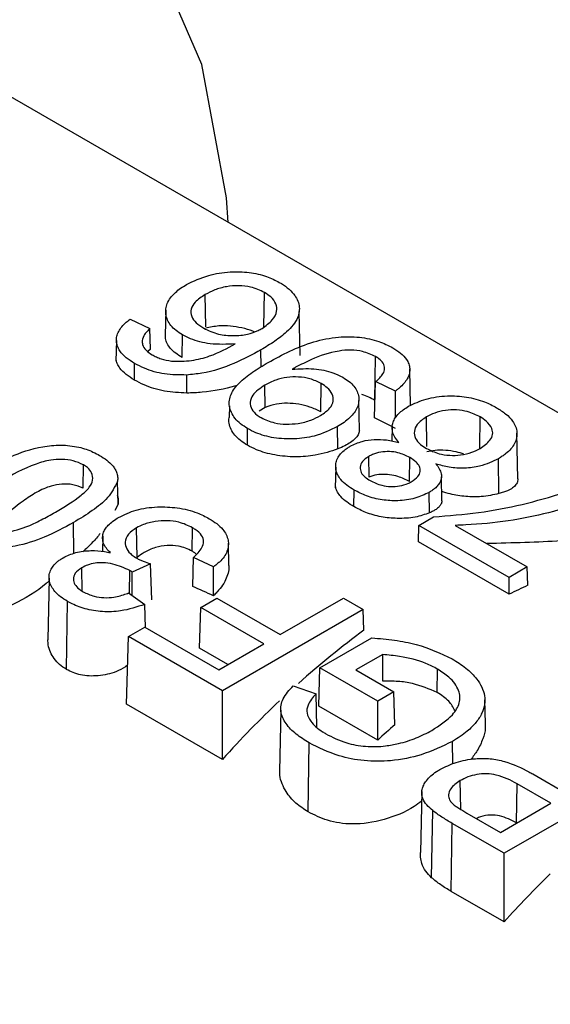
# Paper-space layout 'Sheet2' of a CAD drawing. Header units: millimetres. Extents: x 3 to 471, y 5 to 248.
# Tile 53 of 80: x 79.575 to 79.879, y 152.451 to 153.016. Entities that reach past the tile are written whole.
import ezdxf

# ---------------------------------------------------------------- set-up
doc = ezdxf.new("R2010")
doc.units = ezdxf.units.MM

psp = doc.layouts.new('Sheet2')

# ---------------------------------------------------------------- linework, layer by layer
at = {"color": 7, "linetype": 'Continuous', "lineweight": 25}
for p, q in [((80.34857, 152.52205), (79.51114, 153.00548)), ((79.68196, 152.83958), (79.68168, 152.85806)), ((79.71532, 152.83952), (79.71562, 152.85923)), ((79.6591, 152.84909), (79.65879, 152.83474)), ((79.73609, 152.82302), (79.73555, 152.84843)), ((79.63861, 152.84395), (79.64999, 152.83858)), ((79.65032, 152.8267), (79.64999, 152.83858)), ((79.66847, 152.82197), (79.66867, 152.83496)), ((79.63078, 152.83172), (79.63053, 152.81991)), ((79.65032, 152.8267), (79.64877, 152.82537)), ((79.71376, 152.81665), (79.71361, 152.82632)), ((79.64107, 152.80903), (79.64121, 152.81855)), ((79.7789, 152.79732), (79.77928, 152.82248)), ((79.67108, 152.80155), (79.67106, 152.81191)), ((79.79937, 152.7944), (79.79892, 152.81523)), ((79.71607, 152.79334), (79.71588, 152.80612)), ((79.74786, 152.79074), (79.7481, 152.80703)), ((79.77874, 152.78734), (79.77934, 152.80811)), ((79.79072, 152.80273), (79.77934, 152.80811)), ((79.79078, 152.78751), (79.79072, 152.80273)), ((79.77006, 152.78045), (79.7697, 152.79729)), ((79.69554, 152.79422), (79.6954, 152.78761)), ((79.71607, 152.79334), (79.71259, 152.79111)), ((79.80873, 152.77084), (79.80848, 152.78789)), ((79.83901, 152.77004), (79.83928, 152.78784)), ((79.70582, 152.77165), (79.70597, 152.78117)), ((79.75769, 152.76953), (79.7575, 152.78236)), ((79.78887, 152.78275), (79.78869, 152.77403)), ((79.86088, 152.75243), (79.86033, 152.77852)), ((79.77557, 152.75336), (79.7754, 152.76521)), ((79.7987, 152.75078), (79.7989, 152.76456)), ((79.85004, 152.74386), (79.84974, 152.76392)), ((79.61164, 152.74693), (79.61184, 152.7604)), ((79.75644, 152.75902), (79.75619, 152.74725)), ((79.63168, 152.73786), (79.6314, 152.75088)), ((79.81735, 152.7398), (79.81706, 152.75342)), ((79.76691, 152.73639), (79.76705, 152.74591)), ((79.81022, 152.73282), (79.81005, 152.74459)), ((79.63168, 152.73786), (79.62988, 152.73423)), ((79.60644, 152.70959), (79.60618, 152.72726)), ((79.80418, 152.72567), (79.81255, 152.73051)), ((79.64257, 152.7072), (79.64232, 152.72423)), ((79.67411, 152.71087), (79.67431, 152.72433)), ((79.80389, 152.71616), (79.80418, 152.72567)), ((79.85592, 152.6958), (79.80418, 152.72567)), ((79.82487, 152.72567), (79.86626, 152.70178)), ((79.62292, 152.71952), (79.62273, 152.7107)), ((79.85592, 152.68613), (79.80389, 152.71616)), ((79.69522, 152.70272), (79.69495, 152.71552)), ((79.67449, 152.69064), (79.67496, 152.70723)), ((79.68634, 152.70185), (79.67496, 152.70723)), ((79.61117, 152.68796), (79.61097, 152.70135)), ((79.63827, 152.68652), (79.63847, 152.69975)), ((79.6398, 152.68544), (79.63984, 152.69883)), ((79.65022, 152.70359), (79.63984, 152.69883)), ((79.65101, 152.68291), (79.65022, 152.70359)), ((79.6864, 152.68529), (79.68634, 152.70185)), ((79.86626, 152.70178), (79.85592, 152.6958)), ((79.86658, 152.69127), (79.86626, 152.70178)), ((79.59215, 152.69542), (79.59139, 152.66006)), ((79.85592, 152.68613), (79.85592, 152.6958)), ((79.60213, 152.64305), (79.60272, 152.68203)), ((79.63771, 152.68692), (79.64702, 152.68035)), ((79.6791, 152.67856), (79.68841, 152.68393)), ((79.68841, 152.68393), (79.72463, 152.66302)), ((79.72463, 152.66302), (79.76085, 152.68393)), ((79.76085, 152.68393), (79.77223, 152.67736)), ((79.64744, 152.66696), (79.64702, 152.68035)), ((79.67839, 152.65519), (79.6791, 152.67856)), ((79.71532, 152.65765), (79.6791, 152.67856)), ((79.77223, 152.67736), (79.69152, 152.63077)), ((79.77259, 152.66551), (79.77223, 152.67736)), ((79.63771, 152.66183), (79.64702, 152.66721)), ((79.64702, 152.66721), (79.68945, 152.64271)), ((79.63654, 152.62318), (79.63771, 152.66183)), ((79.69152, 152.63077), (79.63771, 152.66183)), ((79.7474, 152.64391), (79.77726, 152.66115)), ((79.69472, 152.64576), (79.67839, 152.65519)), ((79.68945, 152.64271), (79.71532, 152.65765)), ((79.78339, 152.65154), (79.76809, 152.64271)), ((79.78351, 152.63626), (79.78339, 152.65154)), ((79.74673, 152.62195), (79.7474, 152.64391)), ((79.78051, 152.62479), (79.7474, 152.64391)), ((79.76809, 152.64271), (79.78982, 152.63017)), ((79.81462, 152.62975), (79.81482, 152.64322)), ((79.73215, 152.63358), (79.74518, 152.62908)), ((79.69152, 152.59145), (79.69152, 152.63077)), ((79.74572, 152.61016), (79.74518, 152.62908)), ((79.78982, 152.63017), (79.78051, 152.62479)), ((79.7904, 152.61127), (79.78982, 152.63017)), ((79.84231, 152.61196), (79.84201, 152.62559)), ((79.69152, 152.59145), (79.63654, 152.62318)), ((79.72495, 152.61966), (79.72421, 152.58467)), ((79.78051, 152.60245), (79.74673, 152.62195)), ((79.78051, 152.60245), (79.78051, 152.62479)), ((79.74069, 152.56131), (79.74129, 152.60084)), ((79.82352, 152.58882), (79.82333, 152.60172)), ((79.93366, 152.58417), (79.85295, 152.53758)), ((79.86939, 152.58304), (79.88917, 152.57163)), ((79.82808, 152.56278), (79.82784, 152.57923)), ((79.86005, 152.55499), (79.86038, 152.57749)), ((79.87985, 152.56625), (79.86038, 152.57749)), ((79.80582, 152.57301), (79.80507, 152.53808)), ((79.85088, 152.54952), (79.87985, 152.56625)), ((79.81142, 152.52352), (79.81209, 152.56204)), ((79.8316, 152.56065), (79.85088, 152.54952)), ((79.82271, 152.51571), (79.82329, 152.55469)), ((79.85295, 152.53758), (79.82329, 152.55469)), ((79.8602, 152.5549), (79.86005, 152.55499)), ((79.85295, 152.49826), (79.85295, 152.53758)), ((79.85295, 152.49826), (79.82271, 152.51571))]:
    psp.add_line(p, q, dxfattribs=at)
at = {"color": 7, "linetype": 'Continuous', "lineweight": 25, "flags": 128}
psp.add_lwpolyline([(79.69489, 152.89941), (79.69389, 152.9135), (79.67975, 152.99003), (79.65199, 153.05407), (79.61162, 153.10331), (79.56008, 153.13597), (79.49925, 153.15088), (79.43131, 153.14748), (79.35873, 153.12592), (79.28414, 153.08696), (79.21021, 153.03201), (79.13964, 152.96306), (79.07496, 152.8826), (79.01852, 152.79354), (78.97235, 152.6991), (78.93813, 152.60269), (78.91709, 152.5078), (78.90999, 152.41785)], dxfattribs=at)
at = {"color": 7, "linetype": 'Continuous', "lineweight": 25}
for centre, major_axis, ratio, start_param, end_param in [((78.97972, 152.83115), (3.23852, -1.5495), 0.086913, 1.359438, 1.363279), ((80.41053, 152.00516), (3.23852, -1.5495), 0.086913, 1.837665, 1.841435), ((79.84266, 152.33299), (0.20276, 0.36404), 0.587367, 0.677566, 0.713835), ((79.81679, 152.34792), (0.20276, 0.36404), 0.587367, 0.909397, 1.039531), ((79.81679, 152.34792), (0.20276, 0.36404), 0.587367, 1.078301, 1.197933), ((79.86646, 152.31925), (0.20276, 0.36404), 0.587367, 1.019925, 1.054816), ((79.97822, 152.25473), (0.20276, 0.36404), 0.587367, 1.101024, 1.197933)]:
    psp.add_ellipse(centre, major_axis=major_axis, ratio=ratio, start_param=start_param, end_param=end_param, dxfattribs=at)
for points, knots in [([(79.67101, 152.86385), (79.67503, 152.86577), (79.68238, 152.86927), (79.69528, 152.87139), (79.70688, 152.87107), (79.71673, 152.86884), (79.72179, 152.86626), (79.72414, 152.86507)], [0, 0, 0, 0, 0.261361, 0.478169, 0.660228, 0.841855, 1, 1, 1, 1]), ([(79.66867, 152.83496), (79.66738, 152.83577), (79.66479, 152.8374), (79.66189, 152.84028), (79.65994, 152.84345), (79.65906, 152.84667), (79.65904, 152.84987), (79.65982, 152.85305), (79.66166, 152.85625), (79.66433, 152.85916), (79.66751, 152.86171), (79.66984, 152.86314), (79.67101, 152.86385)], [0, 0, 0, 0, 0.101357, 0.205246, 0.306953, 0.412212, 0.506797, 0.603473, 0.709241, 0.818214, 0.908521, 1, 1, 1, 1]), ([(79.71562, 152.85923), (79.71311, 152.86042), (79.70877, 152.86248), (79.70082, 152.8633), (79.69364, 152.86275), (79.68705, 152.86089), (79.68343, 152.85899), (79.68168, 152.85806)], [0, 0, 0, 0, 0.251076, 0.433929, 0.616421, 0.814072, 1, 1, 1, 1]), ([(79.72414, 152.86507), (79.72573, 152.86407), (79.72896, 152.86205), (79.73235, 152.85865), (79.73459, 152.85516), (79.73561, 152.85173), (79.7357, 152.84823), (79.73468, 152.84447), (79.7322, 152.84054), (79.72783, 152.83598), (79.72164, 152.83117), (79.7163, 152.82794), (79.71361, 152.82632)], [0, 0, 0, 0, 0.091402, 0.185126, 0.262169, 0.341586, 0.418596, 0.497717, 0.597059, 0.699186, 0.848556, 1, 1, 1, 1]), ([(79.68168, 152.85806), (79.67956, 152.85667), (79.67584, 152.85423), (79.67327, 152.84974), (79.67349, 152.84557), (79.67616, 152.84171), (79.67926, 152.83971), (79.68084, 152.83869)], [0, 0, 0, 0, 0.252051, 0.442238, 0.633255, 0.81337, 1, 1, 1, 1]), ([(79.71426, 152.83864), (79.71643, 152.84019), (79.72049, 152.84309), (79.72295, 152.84816), (79.72255, 152.85278), (79.71983, 152.85653), (79.7169, 152.85841), (79.71562, 152.85923)], [0, 0, 0, 0, 0.258502, 0.483221, 0.669625, 0.856294, 1, 1, 1, 1]), ([(79.64121, 152.81855), (79.63954, 152.81961), (79.63614, 152.82175), (79.63295, 152.82517), (79.63126, 152.82842), (79.63066, 152.83126), (79.63091, 152.83414), (79.63197, 152.83695), (79.63381, 152.83967), (79.63581, 152.84168), (79.63749, 152.84308), (79.63824, 152.84366), (79.63861, 152.84395)], [0, 0, 0, 0, 0.151827, 0.309191, 0.409323, 0.512311, 0.612463, 0.715408, 0.817983, 0.922838, 0.961404, 1, 1, 1, 1]), ([(79.7097, 152.83667), (79.70946, 152.83679), (79.70744, 152.83776), (79.7026, 152.839), (79.69591, 152.84012), (79.68855, 152.84023), (79.68437, 152.83929), (79.68197, 152.83875)], [0, 0, 0, 0, 0.029817, 0.241958, 0.453402, 0.686951, 1, 1, 1, 1]), ([(79.64999, 152.83858), (79.64944, 152.83803), (79.64833, 152.83694), (79.64638, 152.8347), (79.64582, 152.83286), (79.64545, 152.83164)], [0, 0, 0, 0, 0.253748, 0.507743, 1, 1, 1, 1]), ([(79.66847, 152.82197), (79.66719, 152.82276), (79.6646, 152.82437), (79.66166, 152.82708), (79.65968, 152.82996), (79.65877, 152.83256), (79.65884, 152.83413), (79.65887, 152.83474)], [0, 0, 0, 0, 0.206951, 0.41903, 0.633131, 0.855095, 1, 1, 1, 1]), ([(79.69892, 152.82978), (79.69405, 152.82953), (79.68504, 152.82907), (79.67468, 152.83184), (79.67015, 152.83419), (79.66867, 152.83496)], [0, 0, 0, 0, 0.440863, 0.816901, 1, 1, 1, 1]), ([(79.68084, 152.83869), (79.68354, 152.83742), (79.68855, 152.83508), (79.69776, 152.8342), (79.70577, 152.83501), (79.71104, 152.8369), (79.71352, 152.83824), (79.71426, 152.83864)], [0, 0, 0, 0, 0.275644, 0.510734, 0.72571, 0.918702, 1, 1, 1, 1]), ([(79.64545, 152.83164), (79.6455, 152.83088), (79.64562, 152.82896), (79.64743, 152.82605), (79.64998, 152.82435), (79.6512, 152.82354)], [0, 0, 0, 0, 0.252701, 0.642737, 1, 1, 1, 1]), ([(79.66241, 152.81983), (79.66625, 152.81982), (79.67391, 152.81981), (79.68689, 152.82326), (79.69428, 152.82727), (79.69892, 152.82978)], [0, 0, 0, 0, 0.27364, 0.544203, 1, 1, 1, 1]), ([(79.71769, 152.81911), (79.72589, 152.82356), (79.73776, 152.82999), (79.75702, 152.83399), (79.77011, 152.83393), (79.78102, 152.83166), (79.78657, 152.82885), (79.78912, 152.82755)], [0, 0, 0, 0, 0.4058, 0.587536, 0.7319, 0.876537, 1, 1, 1, 1]), ([(79.6512, 152.82354), (79.652, 152.82311), (79.65361, 152.82224), (79.65725, 152.82085), (79.66035, 152.82024), (79.66241, 152.81983)], [0, 0, 0, 0, 0.251387, 0.503442, 1, 1, 1, 1]), ([(79.71361, 152.82632), (79.70861, 152.82364), (79.69857, 152.81825), (79.68378, 152.81315), (79.67401, 152.8122), (79.67106, 152.81191)], [0, 0, 0, 0, 0.409376, 0.821769, 1, 1, 1, 1]), ([(79.77928, 152.82248), (79.77692, 152.82358), (79.77276, 152.82551), (79.76513, 152.82645), (79.7546, 152.82543), (79.74382, 152.82168), (79.73642, 152.81786), (79.73347, 152.81633)], [0, 0, 0, 0, 0.170959, 0.300954, 0.431396, 0.772979, 1, 1, 1, 1]), ([(79.78912, 152.82755), (79.79069, 152.82656), (79.79388, 152.82455), (79.79687, 152.82134), (79.79846, 152.81829), (79.79904, 152.81562), (79.79881, 152.81292), (79.79782, 152.81025), (79.79613, 152.80763), (79.79415, 152.80554), (79.79227, 152.80393), (79.79124, 152.80313), (79.79072, 152.80273)], [0, 0, 0, 0, 0.1456486, 0.2965956, 0.3927625, 0.4916531, 0.5878456, 0.6866182, 0.7881027, 0.8916797, 0.9457786, 1, 1, 1, 1]), ([(79.64107, 152.80903), (79.63943, 152.81006), (79.6361, 152.81214), (79.63289, 152.8154), (79.63119, 152.81846), (79.63053, 152.82048), (79.63063, 152.82157), (79.63064, 152.82177)], [0, 0, 0, 0, 0.279818, 0.569151, 0.759129, 0.95451, 1, 1, 1, 1]), ([(79.67106, 152.81191), (79.66678, 152.81193), (79.65819, 152.81197), (79.64802, 152.81494), (79.64305, 152.81758), (79.64121, 152.81855)], [0, 0, 0, 0, 0.385311, 0.773153, 1, 1, 1, 1]), ([(79.70597, 152.78117), (79.70458, 152.78205), (79.70176, 152.78383), (79.69862, 152.78698), (79.69649, 152.79042), (79.69537, 152.79392), (79.69538, 152.79744), (79.69642, 152.80086), (79.69831, 152.80424), (79.70214, 152.80861), (79.7086, 152.81365), (79.71464, 152.81728), (79.71769, 152.81911)], [0, 0, 0, 0, 0.081841, 0.165861, 0.247878, 0.332379, 0.409782, 0.489327, 0.570512, 0.653444, 0.825059, 1, 1, 1, 1]), ([(79.77934, 152.80811), (79.78096, 152.80957), (79.78355, 152.81191), (79.78484, 152.8157), (79.78389, 152.81872), (79.78171, 152.82098), (79.77993, 152.82208), (79.77928, 152.82248)], [0, 0, 0, 0, 0.325833, 0.519955, 0.715221, 0.895314, 1, 1, 1, 1]), ([(79.73347, 152.81633), (79.73331, 152.81624), (79.73299, 152.81604), (79.73234, 152.81565), (79.73186, 152.81536), (79.73155, 152.81517)], [0, 0, 0, 0, 0.250445, 0.50089, 1, 1, 1, 1]), ([(79.73155, 152.81517), (79.73571, 152.81545), (79.74371, 152.81599), (79.75398, 152.81389), (79.75872, 152.81151), (79.76057, 152.81058)], [0, 0, 0, 0, 0.398803, 0.765957, 1, 1, 1, 1]), ([(79.67108, 152.80155), (79.66679, 152.80177), (79.65811, 152.80223), (79.64788, 152.8054), (79.64287, 152.80807), (79.64107, 152.80903)], [0, 0, 0, 0, 0.384367, 0.777969, 1, 1, 1, 1]), ([(79.71588, 152.80612), (79.7132, 152.80431), (79.70894, 152.80143), (79.70704, 152.79633), (79.70791, 152.79228), (79.71068, 152.78933), (79.71292, 152.78794), (79.7137, 152.78746)], [0, 0, 0, 0, 0.334636, 0.531137, 0.728379, 0.906159, 1, 1, 1, 1]), ([(79.7481, 152.80703), (79.74605, 152.80803), (79.74228, 152.80988), (79.73519, 152.81095), (79.72838, 152.81071), (79.72161, 152.80908), (79.7179, 152.80716), (79.71588, 152.80612)], [0, 0, 0, 0, 0.220043, 0.405098, 0.589881, 0.776835, 1, 1, 1, 1]), ([(79.7477, 152.78865), (79.74973, 152.79002), (79.7533, 152.79244), (79.75537, 152.7969), (79.75487, 152.80098), (79.75213, 152.80447), (79.74936, 152.80623), (79.7481, 152.80703)], [0, 0, 0, 0, 0.258958, 0.456725, 0.654915, 0.843692, 1, 1, 1, 1]), ([(79.76057, 152.81058), (79.76179, 152.80981), (79.76426, 152.80825), (79.76704, 152.80549), (79.7689, 152.80247), (79.76975, 152.79938), (79.76974, 152.7963), (79.76891, 152.79327), (79.7672, 152.79024), (79.76459, 152.78736), (79.76134, 152.7847), (79.75879, 152.78314), (79.7575, 152.78236)], [0, 0, 0, 0, 0.098972, 0.200412, 0.299652, 0.402266, 0.495327, 0.590633, 0.69217, 0.796412, 0.897475, 1, 1, 1, 1]), ([(79.69995, 152.80593), (79.69945, 152.80579), (79.69375, 152.80406), (79.68396, 152.80198), (79.67406, 152.80165), (79.67108, 152.80155)], [0, 0, 0, 0, 0.06211, 0.717924, 1, 1, 1, 1]), ([(79.7789, 152.79732), (79.77662, 152.79862), (79.77433, 152.79991), (79.77143, 152.80064), (79.77142, 152.80065)], [0, 0, 0, 0, 0.9974843, 1, 1, 1, 1]), ([(79.74786, 152.79074), (79.74588, 152.79175), (79.74221, 152.79362), (79.73534, 152.79529), (79.72868, 152.79589), (79.7219, 152.79532), (79.71814, 152.79404), (79.71607, 152.79334)], [0, 0, 0, 0, 0.214086, 0.396882, 0.579303, 0.767677, 1, 1, 1, 1]), ([(79.79827, 152.79395), (79.80147, 152.7955), (79.80788, 152.79862), (79.81995, 152.80023), (79.83167, 152.79959), (79.84141, 152.797), (79.84645, 152.79434), (79.84867, 152.79317)], [0, 0, 0, 0, 0.219915, 0.441983, 0.637358, 0.840227, 1, 1, 1, 1]), ([(79.79257, 152.77326), (79.7918, 152.77424), (79.79023, 152.77623), (79.78896, 152.77923), (79.78869, 152.78212), (79.78922, 152.78478), (79.79053, 152.78737), (79.7925, 152.78979), (79.79515, 152.79199), (79.79723, 152.79329), (79.79827, 152.79395)], [0, 0, 0, 0, 0.14353, 0.29033, 0.40733, 0.52779, 0.644743, 0.764789, 0.88142, 1, 1, 1, 1]), ([(79.83928, 152.78784), (79.83695, 152.789), (79.83299, 152.79098), (79.82574, 152.79205), (79.81919, 152.79176), (79.81317, 152.7903), (79.80999, 152.78867), (79.80848, 152.78789)], [0, 0, 0, 0, 0.262663, 0.44726, 0.631618, 0.825348, 1, 1, 1, 1]), ([(79.84867, 152.79317), (79.85049, 152.79204), (79.85418, 152.78972), (79.85772, 152.78598), (79.8597, 152.78237), (79.86045, 152.77913), (79.86025, 152.77584), (79.85914, 152.77262), (79.85703, 152.76951), (79.85445, 152.76709), (79.85191, 152.76526), (79.85046, 152.76437), (79.84974, 152.76392)], [0, 0, 0, 0, 0.141213, 0.287054, 0.385283, 0.4864, 0.584608, 0.685525, 0.785456, 0.888556, 0.944136, 1, 1, 1, 1]), ([(79.70582, 152.77165), (79.70444, 152.77252), (79.70164, 152.77428), (79.69847, 152.77736), (79.69626, 152.78072), (79.69522, 152.78407), (79.69503, 152.78642), (79.69541, 152.7875), (79.69545, 152.7876)], [0, 0, 0, 0, 0.192474, 0.389944, 0.590185, 0.796873, 0.98076, 1, 1, 1, 1]), ([(79.7137, 152.78746), (79.71613, 152.78632), (79.72038, 152.78433), (79.72816, 152.78353), (79.73539, 152.78403), (79.74222, 152.78577), (79.74594, 152.78773), (79.7477, 152.78865)], [0, 0, 0, 0, 0.243158, 0.424503, 0.604831, 0.813376, 1, 1, 1, 1]), ([(79.80848, 152.78789), (79.80647, 152.78652), (79.80293, 152.78409), (79.80115, 152.77961), (79.8018, 152.77559), (79.80462, 152.77223), (79.80733, 152.77051), (79.80854, 152.76975)], [0, 0, 0, 0, 0.261372, 0.460293, 0.659265, 0.846951, 1, 1, 1, 1]), ([(79.8392, 152.76978), (79.84133, 152.77129), (79.84471, 152.77367), (79.84681, 152.77779), (79.84605, 152.78165), (79.8434, 152.78513), (79.84045, 152.78707), (79.83928, 152.78784)], [0, 0, 0, 0, 0.284374, 0.45096, 0.618535, 0.848617, 1, 1, 1, 1]), ([(79.7575, 152.78236), (79.75326, 152.78028), (79.74601, 152.77672), (79.73275, 152.77489), (79.72096, 152.77552), (79.71185, 152.77803), (79.70749, 152.78036), (79.70597, 152.78117)], [0, 0, 0, 0, 0.285398, 0.488236, 0.691151, 0.892294, 1, 1, 1, 1]), ([(79.76999, 152.78045), (79.77, 152.78027), (79.77004, 152.77931), (79.76933, 152.77759), (79.76773, 152.77534), (79.76511, 152.77321), (79.76176, 152.77126), (79.75905, 152.77011), (79.75769, 152.76953)], [0, 0, 0, 0, 0.040512, 0.214901, 0.405921, 0.601949, 0.799405, 1, 1, 1, 1]), ([(79.76477, 152.77102), (79.76697, 152.77209), (79.77101, 152.77404), (79.77855, 152.77513), (79.78582, 152.77483), (79.79029, 152.77379), (79.79257, 152.77326)], [0, 0, 0, 0, 0.283431, 0.519959, 0.756108, 1, 1, 1, 1]), ([(79.55444, 152.75713), (79.55947, 152.75987), (79.56957, 152.76538), (79.5849, 152.77058), (79.59887, 152.77203), (79.60908, 152.77089), (79.61638, 152.76837), (79.61991, 152.76645), (79.62115, 152.76577)], [0, 0, 0, 0, 0.268738, 0.539782, 0.675215, 0.811672, 0.933741, 1, 1, 1, 1]), ([(79.75769, 152.76953), (79.7536, 152.76813), (79.74651, 152.7657), (79.73339, 152.76467), (79.7215, 152.76568), (79.71205, 152.76834), (79.7075, 152.77076), (79.70582, 152.77165)], [0, 0, 0, 0, 0.276127, 0.479195, 0.682435, 0.88279, 1, 1, 1, 1]), ([(79.76705, 152.74591), (79.7656, 152.74681), (79.76265, 152.74864), (79.75951, 152.75161), (79.75748, 152.7546), (79.75647, 152.75746), (79.75635, 152.7604), (79.75701, 152.7633), (79.75862, 152.76611), (79.76074, 152.76828), (79.76293, 152.76989), (79.76416, 152.77064), (79.76477, 152.77102)], [0, 0, 0, 0, 0.13136, 0.265645, 0.367862, 0.473018, 0.575258, 0.680361, 0.782838, 0.889232, 0.94443, 1, 1, 1, 1]), ([(79.7989, 152.76456), (79.79677, 152.76562), (79.79336, 152.76733), (79.78725, 152.76811), (79.78214, 152.76776), (79.77809, 152.76664), (79.77609, 152.76558), (79.7754, 152.76521)], [0, 0, 0, 0, 0.315223, 0.503653, 0.69169, 0.892445, 1, 1, 1, 1]), ([(79.80854, 152.76975), (79.81079, 152.76863), (79.81466, 152.76671), (79.82176, 152.76564), (79.82832, 152.76593), (79.83442, 152.76734), (79.83767, 152.769), (79.8392, 152.76978)], [0, 0, 0, 0, 0.255777, 0.439406, 0.62295, 0.822853, 1, 1, 1, 1]), ([(79.82998, 152.76655), (79.82851, 152.767), (79.82507, 152.76806), (79.81922, 152.76882), (79.81341, 152.76881), (79.81027, 152.76812), (79.80878, 152.76779)], [0, 0, 0, 0, 0.194656, 0.456205, 0.742146, 1, 1, 1, 1]), ([(79.61184, 152.7604), (79.60999, 152.76126), (79.60639, 152.76292), (79.59959, 152.76361), (79.59209, 152.76323), (79.5795, 152.75941), (79.57102, 152.75465), (79.56476, 152.75114)], [0, 0, 0, 0, 0.12658, 0.2459, 0.361947, 0.529292, 1, 1, 1, 1]), ([(79.62115, 152.76577), (79.62255, 152.7649), (79.62539, 152.76314), (79.62818, 152.7605), (79.62993, 152.75815), (79.63095, 152.756), (79.63163, 152.75356), (79.63148, 152.75178), (79.6314, 152.75088)], [0, 0, 0, 0, 0.2152, 0.434855, 0.555313, 0.677574, 0.836849, 1, 1, 1, 1]), ([(79.7754, 152.76521), (79.77402, 152.76426), (79.77147, 152.76249), (79.77021, 152.75913), (79.77077, 152.75603), (79.77304, 152.75338), (79.7752, 152.75201), (79.77624, 152.75136)], [0, 0, 0, 0, 0.236047, 0.439514, 0.643005, 0.828784, 1, 1, 1, 1]), ([(79.79975, 152.75059), (79.8012, 152.75159), (79.80375, 152.75334), (79.80518, 152.75656), (79.80468, 152.75946), (79.80257, 152.76225), (79.8002, 152.76374), (79.7989, 152.76456)], [0, 0, 0, 0, 0.244731, 0.430463, 0.616944, 0.79022, 1, 1, 1, 1]), ([(79.81391, 152.76093), (79.81459, 152.76001), (79.81597, 152.75816), (79.81699, 152.7555), (79.81714, 152.7531), (79.81664, 152.75105), (79.81552, 152.74907), (79.81396, 152.74734), (79.81206, 152.74585), (79.81072, 152.74501), (79.81005, 152.74459)], [0, 0, 0, 0, 0.169121, 0.341536, 0.456176, 0.574149, 0.688845, 0.806785, 0.902847, 1, 1, 1, 1]), ([(79.84974, 152.76392), (79.84634, 152.76227), (79.84065, 152.75951), (79.83037, 152.75817), (79.82155, 152.75871), (79.81641, 152.76021), (79.81391, 152.76093)], [0, 0, 0, 0, 0.335002, 0.560914, 0.786962, 1, 1, 1, 1]), ([(79.5958, 152.73322), (79.60099, 152.73634), (79.60828, 152.74072), (79.61535, 152.74707), (79.61749, 152.75156), (79.61699, 152.75553), (79.61474, 152.75854), (79.61266, 152.75987), (79.61184, 152.7604)], [0, 0, 0, 0, 0.404114, 0.568422, 0.700441, 0.832203, 0.934242, 1, 1, 1, 1]), ([(79.6314, 152.75088), (79.62982, 152.74769), (79.62678, 152.7416), (79.61707, 152.73392), (79.60984, 152.7295), (79.60618, 152.72726)], [0, 0, 0, 0, 0.35048, 0.671446, 1, 1, 1, 1]), ([(79.7987, 152.75078), (79.79663, 152.75185), (79.7933, 152.75356), (79.78735, 152.75479), (79.78233, 152.75498), (79.7783, 152.7544), (79.77629, 152.75363), (79.77557, 152.75336)], [0, 0, 0, 0, 0.310218, 0.497933, 0.685205, 0.887594, 1, 1, 1, 1]), ([(79.77624, 152.75136), (79.77835, 152.7503), (79.78179, 152.74859), (79.788, 152.7478), (79.79324, 152.74815), (79.79721, 152.74927), (79.79913, 152.75027), (79.79975, 152.75059)], [0, 0, 0, 0, 0.313131, 0.508809, 0.704371, 0.906114, 1, 1, 1, 1]), ([(79.86079, 152.75243), (79.8608, 152.75195), (79.86085, 152.75074), (79.8599, 152.74895), (79.85798, 152.74708), (79.85535, 152.74567), (79.85261, 152.74463), (79.8509, 152.74412), (79.85004, 152.74386)], [0, 0, 0, 0, 0.12754, 0.323986, 0.52809, 0.73846, 0.86874, 1, 1, 1, 1]), ([(79.61164, 152.74693), (79.60978, 152.74776), (79.60623, 152.74933), (79.59958, 152.74944), (79.59229, 152.74825), (79.58475, 152.74465), (79.57529, 152.73847), (79.56903, 152.73304), (79.56508, 152.72961)], [0, 0, 0, 0, 0.12521, 0.239705, 0.352228, 0.5162, 0.693984, 1, 1, 1, 1]), ([(79.76691, 152.73639), (79.76549, 152.73727), (79.76261, 152.73904), (79.75947, 152.74188), (79.75742, 152.74473), (79.75637, 152.74709), (79.75634, 152.74855), (79.75633, 152.74909)], [0, 0, 0, 0, 0.241571, 0.488116, 0.682312, 0.882063, 1, 1, 1, 1]), ([(79.81005, 152.74459), (79.80745, 152.74334), (79.80224, 152.74082), (79.79245, 152.73954), (79.78275, 152.74004), (79.77404, 152.74227), (79.76933, 152.74472), (79.76705, 152.74591)], [0, 0, 0, 0, 0.208494, 0.418743, 0.605684, 0.809243, 1, 1, 1, 1]), ([(79.81255, 152.73051), (79.82118, 152.73121), (79.83847, 152.73263), (79.86368, 152.73735), (79.87939, 152.742), (79.88732, 152.74434)], [0, 0, 0, 0, 0.330495, 0.6623061, 1, 1, 1, 1]), ([(79.85004, 152.74386), (79.84683, 152.74315), (79.84132, 152.74194), (79.83119, 152.74205), (79.82319, 152.74319), (79.81882, 152.74461), (79.81724, 152.74513)], [0, 0, 0, 0, 0.352331, 0.604176, 0.856417, 1, 1, 1, 1]), ([(79.92318, 152.74897), (79.90878, 152.74302), (79.88106, 152.73157), (79.84523, 152.72644), (79.82694, 152.72575), (79.82487, 152.72567)], [0, 0, 0, 0, 0.489613, 0.942234, 1, 1, 1, 1]), ([(79.6312, 152.74321), (79.63133, 152.74286), (79.6317, 152.74184), (79.63185, 152.74003), (79.63174, 152.73858), (79.63168, 152.73786)], [0, 0, 0, 0, 0.206973, 0.601045, 1, 1, 1, 1]), ([(79.81731, 152.7398), (79.81732, 152.73972), (79.81738, 152.73904), (79.81687, 152.73784), (79.81577, 152.73625), (79.81417, 152.73489), (79.81225, 152.73377), (79.8109, 152.73314), (79.81022, 152.73282)], [0, 0, 0, 0, 0.029595, 0.241332, 0.447136, 0.6587, 0.828424, 1, 1, 1, 1]), ([(79.56509, 152.72089), (79.56986, 152.72202), (79.57808, 152.72399), (79.58773, 152.72874), (79.5931, 152.73172), (79.5958, 152.73322)], [0, 0, 0, 0, 0.406881, 0.702188, 1, 1, 1, 1]), ([(79.63205, 152.73025), (79.63526, 152.7318), (79.64169, 152.73491), (79.65388, 152.73654), (79.66607, 152.73602), (79.67643, 152.73345), (79.68175, 152.73067), (79.684, 152.72949)], [0, 0, 0, 0, 0.214486, 0.430598, 0.628292, 0.842968, 1, 1, 1, 1]), ([(79.81022, 152.73282), (79.80759, 152.7319), (79.80223, 152.73002), (79.79213, 152.72938), (79.78225, 152.73037), (79.77369, 152.73282), (79.76909, 152.73524), (79.76691, 152.73639)], [0, 0, 0, 0, 0.210487, 0.429486, 0.617519, 0.818578, 1, 1, 1, 1]), ([(79.60618, 152.72726), (79.60081, 152.72433), (79.59085, 152.7189), (79.57554, 152.71385), (79.56198, 152.71231), (79.55138, 152.71347), (79.54403, 152.71605), (79.54055, 152.71795), (79.5394, 152.71858)], [0, 0, 0, 0, 0.286359, 0.531144, 0.672007, 0.814145, 0.938493, 1, 1, 1, 1]), ([(79.6273, 152.71001), (79.62649, 152.71084), (79.62485, 152.71251), (79.62329, 152.71525), (79.6227, 152.71815), (79.62304, 152.72092), (79.62421, 152.72351), (79.62607, 152.7259), (79.62873, 152.72817), (79.63094, 152.72955), (79.63205, 152.73025)], [0, 0, 0, 0, 0.12778, 0.258538, 0.386771, 0.52005, 0.631619, 0.746449, 0.871978, 1, 1, 1, 1]), ([(79.67431, 152.72433), (79.67185, 152.72552), (79.66761, 152.72758), (79.65983, 152.72854), (79.65276, 152.7281), (79.64671, 152.72652), (79.6436, 152.7249), (79.64232, 152.72423)], [0, 0, 0, 0, 0.265304, 0.456968, 0.648448, 0.855662, 1, 1, 1, 1]), ([(79.684, 152.72949), (79.68548, 152.72857), (79.68846, 152.72669), (79.69172, 152.72359), (79.69384, 152.72036), (79.69491, 152.7172), (79.69506, 152.71395), (79.69429, 152.71073), (79.69258, 152.70756), (79.69036, 152.70508), (79.68816, 152.70321), (79.68695, 152.70231), (79.68634, 152.70185)], [0, 0, 0, 0, 0.123255, 0.249417, 0.353372, 0.460344, 0.564285, 0.671066, 0.778024, 0.888181, 0.943987, 1, 1, 1, 1]), ([(79.64232, 152.72423), (79.64059, 152.72306), (79.63713, 152.7207), (79.63543, 152.71627), (79.63631, 152.71211), (79.63899, 152.70896), (79.64148, 152.70741), (79.64243, 152.70682)], [0, 0, 0, 0, 0.234621, 0.471811, 0.674044, 0.875474, 1, 1, 1, 1]), ([(79.67496, 152.70723), (79.67682, 152.70905), (79.67973, 152.7119), (79.68115, 152.71638), (79.67987, 152.7201), (79.67704, 152.72268), (79.67487, 152.72399), (79.67431, 152.72433)], [0, 0, 0, 0, 0.334722, 0.52244, 0.711462, 0.925668, 1, 1, 1, 1]), ([(79.6215, 152.72102), (79.62006, 152.71925), (79.61714, 152.71568), (79.61341, 152.71227), (79.61153, 152.71055)], [0, 0, 0, 0, 0.496421, 1, 1, 1, 1]), ([(79.92405, 152.72048), (79.91182, 152.71907), (79.8881, 152.71635), (79.85773, 152.71557), (79.84301, 152.7152)], [0, 0, 0, 0, 0.515689, 1, 1, 1, 1]), ([(79.60028, 152.70713), (79.60258, 152.70821), (79.60721, 152.71039), (79.61586, 152.71144), (79.62262, 152.71091), (79.6262, 152.71022), (79.6273, 152.71001)], [0, 0, 0, 0, 0.303581, 0.609638, 0.881026, 1, 1, 1, 1]), ([(79.67412, 152.71087), (79.67165, 152.71202), (79.66743, 152.71399), (79.65977, 152.71431), (79.65288, 152.71307), (79.64694, 152.71054), (79.64386, 152.70819), (79.64257, 152.7072)], [0, 0, 0, 0, 0.26657, 0.454976, 0.643126, 0.849937, 1, 1, 1, 1]), ([(79.67649, 152.70908), (79.67626, 152.70934), (79.67563, 152.71003), (79.6747, 152.71055), (79.67411, 152.71087)], [0, 0, 0, 0, 0.369976, 1, 1, 1, 1]), ([(79.60272, 152.68203), (79.60134, 152.68289), (79.59854, 152.68465), (79.59555, 152.68759), (79.59343, 152.69062), (79.59222, 152.69363), (79.59202, 152.69676), (79.59287, 152.6997), (79.5945, 152.70238), (79.59638, 152.70443), (79.59844, 152.70597), (79.59967, 152.70674), (79.60028, 152.70713)], [0, 0, 0, 0, 0.125954, 0.254698, 0.363461, 0.474895, 0.583895, 0.697305, 0.791466, 0.888104, 0.943852, 1, 1, 1, 1]), ([(79.64243, 152.70682), (79.64303, 152.70651), (79.64422, 152.70588), (79.64679, 152.70477), (79.64885, 152.70406), (79.65022, 152.70359)], [0, 0, 0, 0, 0.251357, 0.5027213, 1, 1, 1, 1]), ([(79.61097, 152.70135), (79.60953, 152.70034), (79.6068, 152.69843), (79.60585, 152.69492), (79.60671, 152.69174), (79.60899, 152.68932), (79.61095, 152.68807), (79.61171, 152.68759)], [0, 0, 0, 0, 0.251163, 0.474518, 0.670178, 0.873129, 1, 1, 1, 1]), ([(79.63847, 152.69975), (79.63536, 152.70118), (79.63075, 152.70329), (79.62349, 152.70436), (79.61844, 152.70415), (79.61424, 152.70305), (79.61203, 152.7019), (79.61097, 152.70135)], [0, 0, 0, 0, 0.379106, 0.562977, 0.712314, 0.861582, 1, 1, 1, 1]), ([(79.63984, 152.69883), (79.63973, 152.69891), (79.6395, 152.69907), (79.63905, 152.69938), (79.6387, 152.69961), (79.63847, 152.69975)], [0, 0, 0, 0, 0.254433, 0.508868, 1, 1, 1, 1]), ([(79.69511, 152.70272), (79.69516, 152.70216), (79.69531, 152.70036), (79.69459, 152.6972), (79.69298, 152.69332), (79.69074, 152.69004), (79.68843, 152.68738), (79.68708, 152.68599), (79.6864, 152.68529)], [0, 0, 0, 0, 0.095199, 0.308535, 0.523686, 0.7451, 0.872258, 1, 1, 1, 1]), ([(79.59211, 152.69359), (79.5916, 152.69317), (79.58566, 152.68811), (79.57534, 152.68151), (79.56125, 152.67617), (79.55088, 152.67526), (79.54349, 152.67711), (79.53996, 152.67899), (79.53881, 152.6796)], [0, 0, 0, 0, 0.03449, 0.406765, 0.584057, 0.762912, 0.92304, 1, 1, 1, 1]), ([(79.61171, 152.68759), (79.61373, 152.68661), (79.61723, 152.68492), (79.62364, 152.68402), (79.63012, 152.6844), (79.63472, 152.68572), (79.63728, 152.68675), (79.63771, 152.68692)], [0, 0, 0, 0, 0.272563, 0.472802, 0.673468, 0.944594, 1, 1, 1, 1]), ([(79.64702, 152.68035), (79.64255, 152.67885), (79.63505, 152.67633), (79.62274, 152.67586), (79.61262, 152.6775), (79.60627, 152.68007), (79.60326, 152.68173), (79.60272, 152.68203)], [0, 0, 0, 0, 0.3150783, 0.5286362, 0.7425722, 0.9539036, 1, 1, 1, 1]), ([(79.60213, 152.64305), (79.60078, 152.64392), (79.59805, 152.64569), (79.59502, 152.64911), (79.59286, 152.65292), (79.5916, 152.65656), (79.59153, 152.65905), (79.5915, 152.66006)], [0, 0, 0, 0, 0.220156, 0.445561, 0.648464, 0.856801, 1, 1, 1, 1]), ([(79.77726, 152.66115), (79.78159, 152.66076), (79.79024, 152.66), (79.80663, 152.65684), (79.81663, 152.65219), (79.82318, 152.64914)], [0, 0, 0, 0, 0.256195, 0.512466, 1, 1, 1, 1]), ([(79.81482, 152.64322), (79.81265, 152.64434), (79.80633, 152.64758), (79.79534, 152.65047), (79.78663, 152.65125), (79.78339, 152.65154)], [0, 0, 0, 0, 0.248061, 0.720523, 1, 1, 1, 1]), ([(79.82318, 152.64914), (79.82591, 152.64742), (79.83146, 152.64392), (79.83693, 152.63831), (79.84037, 152.63291), (79.84205, 152.62799), (79.8421, 152.62292), (79.84044, 152.61774), (79.83706, 152.61255), (79.83264, 152.60812), (79.82792, 152.60453), (79.82486, 152.60266), (79.82333, 152.60172)], [0, 0, 0, 0, 0.130929, 0.26578, 0.358287, 0.453066, 0.545751, 0.641751, 0.747198, 0.855693, 0.927531, 1, 1, 1, 1]), ([(79.63721, 152.64541), (79.63551, 152.64431), (79.63077, 152.64127), (79.62148, 152.63914), (79.61132, 152.6391), (79.60522, 152.64137), (79.60244, 152.64288), (79.60213, 152.64305)], [0, 0, 0, 0, 0.1543964, 0.430235, 0.7069851, 0.9679132, 1, 1, 1, 1]), ([(79.81152, 152.60805), (79.81591, 152.61089), (79.82306, 152.61551), (79.82801, 152.62374), (79.82756, 152.6314), (79.82253, 152.63813), (79.8171, 152.64171), (79.81482, 152.64322)], [0, 0, 0, 0, 0.284209, 0.462431, 0.641726, 0.849816, 1, 1, 1, 1]), ([(79.74129, 152.60084), (79.73867, 152.60248), (79.73336, 152.60581), (79.72856, 152.61088), (79.72592, 152.61534), (79.72481, 152.61892), (79.72496, 152.62259), (79.72631, 152.6263), (79.72873, 152.63001), (79.731, 152.63238), (79.73215, 152.63358)], [0, 0, 0, 0, 0.184077, 0.374117, 0.472996, 0.574123, 0.673212, 0.775633, 0.886881, 1, 1, 1, 1]), ([(79.81462, 152.62975), (79.81007, 152.63174), (79.80322, 152.63473), (79.7922, 152.63635), (79.78642, 152.63629), (79.78351, 152.63626)], [0, 0, 0, 0, 0.494594, 0.74582, 1, 1, 1, 1]), ([(79.74518, 152.62908), (79.74335, 152.62698), (79.74027, 152.62345), (79.73955, 152.61785), (79.74233, 152.61243), (79.74669, 152.60859), (79.75019, 152.60647), (79.75081, 152.6061)], [0, 0, 0, 0, 0.276917, 0.464589, 0.651673, 0.938598, 1, 1, 1, 1]), ([(79.82472, 152.61944), (79.82373, 152.62128), (79.82158, 152.62533), (79.81707, 152.6282), (79.81462, 152.62975)], [0, 0, 0, 0, 0.457455, 1, 1, 1, 1]), ([(79.8421, 152.61196), (79.84217, 152.61111), (79.84237, 152.60826), (79.84086, 152.60303), (79.83811, 152.59694), (79.83519, 152.59302), (79.83391, 152.59131)], [0, 0, 0, 0, 0.126464, 0.421207, 0.746485, 1, 1, 1, 1]), ([(79.75081, 152.6061), (79.75459, 152.60418), (79.76126, 152.60081), (79.77354, 152.59855), (79.78395, 152.59877), (79.78998, 152.59999), (79.79241, 152.60049)], [0, 0, 0, 0, 0.3282386, 0.5789871, 0.8306833, 1, 1, 1, 1]), ([(79.79241, 152.60049), (79.79418, 152.60096), (79.79772, 152.6019), (79.80433, 152.60428), (79.80865, 152.60654), (79.81152, 152.60805)], [0, 0, 0, 0, 0.250787, 0.501922, 1, 1, 1, 1]), ([(79.82333, 152.60172), (79.81762, 152.59894), (79.80718, 152.59387), (79.78917, 152.59022), (79.77262, 152.59019), (79.756, 152.59354), (79.74671, 152.59815), (79.74129, 152.60084)], [0, 0, 0, 0, 0.240595, 0.44055, 0.605244, 0.769722, 1, 1, 1, 1]), ([(79.81613, 152.58562), (79.81913, 152.58711), (79.82506, 152.59007), (79.83545, 152.59199), (79.84518, 152.59214), (79.85611, 152.5897), (79.86378, 152.58618), (79.86866, 152.58345), (79.86939, 152.58304)], [0, 0, 0, 0, 0.193671, 0.382777, 0.523926, 0.665123, 0.950014, 1, 1, 1, 1]), ([(79.74069, 152.56131), (79.73823, 152.5629), (79.73324, 152.56613), (79.72843, 152.57184), (79.72565, 152.57739), (79.72433, 152.58137), (79.72435, 152.5839), (79.72435, 152.58467)], [0, 0, 0, 0, 0.28295, 0.574932, 0.74717, 0.923369, 1, 1, 1, 1]), ([(79.81209, 152.56204), (79.81089, 152.5631), (79.80845, 152.56525), (79.80641, 152.56851), (79.80568, 152.57155), (79.80587, 152.57418), (79.80681, 152.57676), (79.80843, 152.57936), (79.81084, 152.58197), (79.81358, 152.58406), (79.81548, 152.58522), (79.81613, 152.58562)], [0, 0, 0, 0, 0.1457064, 0.2959473, 0.3954071, 0.4979552, 0.5973248, 0.6987669, 0.8162655, 0.936649, 1, 1, 1, 1]), ([(79.86038, 152.57749), (79.85671, 152.57944), (79.85161, 152.58216), (79.84295, 152.5834), (79.83724, 152.5829), (79.83206, 152.58144), (79.82925, 152.57998), (79.82784, 152.57923)], [0, 0, 0, 0, 0.392378, 0.544752, 0.697362, 0.846947, 1, 1, 1, 1]), ([(79.82784, 152.57923), (79.82572, 152.57775), (79.82228, 152.57536), (79.8209, 152.57132), (79.82132, 152.56849), (79.82253, 152.56702), (79.82302, 152.56643)], [0, 0, 0, 0, 0.403748, 0.653524, 0.859439, 1, 1, 1, 1]), ([(79.8057, 152.56744), (79.80429, 152.5664), (79.79807, 152.56179), (79.78412, 152.55626), (79.76667, 152.55351), (79.75178, 152.55583), (79.74425, 152.55955), (79.74069, 152.56131)], [0, 0, 0, 0, 0.074401, 0.329721, 0.587442, 0.804825, 1, 1, 1, 1]), ([(79.82302, 152.56643), (79.82363, 152.56589), (79.82486, 152.56483), (79.82776, 152.56291), (79.83007, 152.56155), (79.8316, 152.56065)], [0, 0, 0, 0, 0.251323, 0.502288, 1, 1, 1, 1]), ([(79.82329, 152.55469), (79.82227, 152.5553), (79.82022, 152.5565), (79.81634, 152.55887), (79.81377, 152.56079), (79.81209, 152.56204)], [0, 0, 0, 0, 0.258217, 0.516456, 1, 1, 1, 1]), ([(79.86005, 152.55499), (79.857, 152.55657), (79.85255, 152.55888), (79.84516, 152.55975), (79.8404, 152.55906), (79.83795, 152.55781), (79.83719, 152.55742)], [0, 0, 0, 0, 0.467787, 0.684, 0.902012, 1, 1, 1, 1]), ([(79.81142, 152.52352), (79.81025, 152.52472), (79.80786, 152.52714), (79.80583, 152.53121), (79.80498, 152.53495), (79.8051, 152.53714), (79.80515, 152.53808)], [0, 0, 0, 0, 0.301267, 0.611957, 0.833732, 1, 1, 1, 1]), ([(79.82271, 152.51571), (79.82169, 152.51632), (79.81962, 152.51754), (79.81571, 152.52), (79.81311, 152.52214), (79.81142, 152.52352)], [0, 0, 0, 0, 0.255085, 0.516161, 1, 1, 1, 1])]:
    psp.add_open_spline(points, degree=3, knots=knots, dxfattribs=at)

doc.saveas('drawing.dxf')
